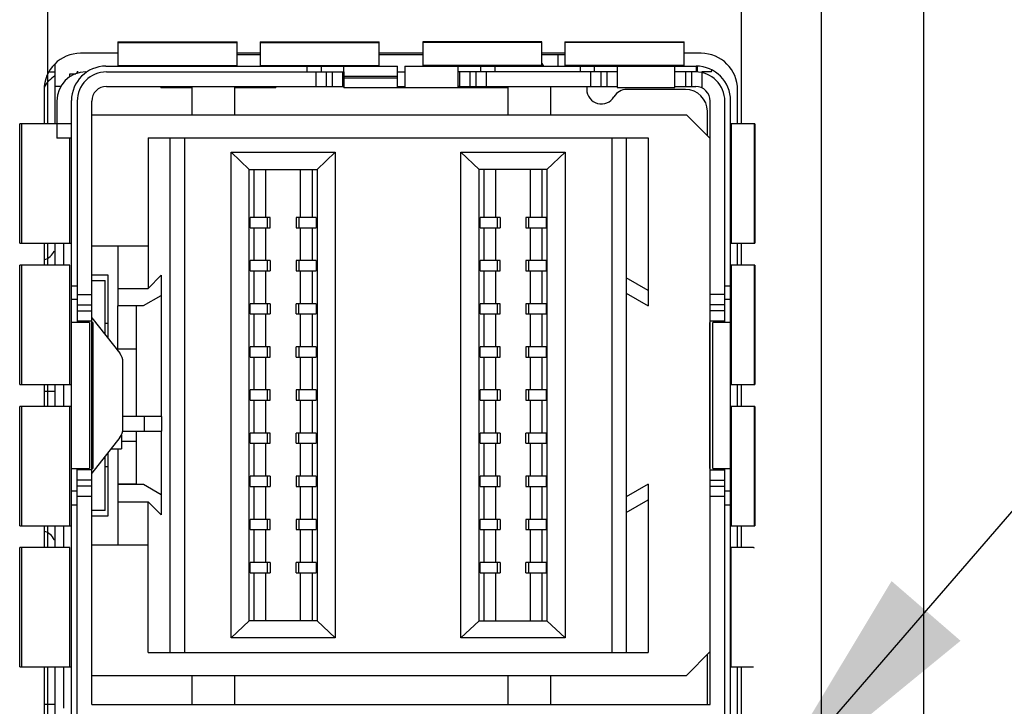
# Model space of a CAD drawing. Header units: inches. Extents: x 0 to 22, y 0 to 17.
# Tile 8 of 20: x 8.168 to 8.843, y 8.986 to 9.457. Entities that reach past the tile are written whole.
import ezdxf

# ---------------------------------------------------------------- set-up
doc = ezdxf.new("R2010")
doc.units = ezdxf.units.IN
doc.header["$LTSCALE"] = 1.21
doc.header["$MEASUREMENT"] = 0
doc.layers.get('0').update_dxf_attribs({"linetype": 'CONTINUOUS'})
doc.layers.add('DETAIL', color=7, linetype='CONTINUOUS')
doc.styles.get("Standard").update_dxf_attribs({"font": 'txt', "width": 0.8})
doc.dimstyles.get("Standard").update_dxf_attribs({"dimtxt": 0.125, "dimasz": 0.18, "dimexe": 0.125, "dimexo": 0.0625, "dimgap": 0.09, "dimtad": 0, "dimtih": 1, "dimtoh": 1, "dimdec": 3, "dimzin": 4, "dimdsep": 46, "dimtxsty": 'STANDARD', "dimblk": '_FILLED', "dimblk1": '_FILLED', "dimblk2": '_FILLED', "dimcen": 0.09, "dimadec": 0, "dimazin": 0, "dimtol": 1, "dimtp": 0.01, "dimtm": 0.01, "dimtfac": 1, "dimtdec": 3, "dimtofl": 0, "dimtmove": 0, "dimatfit": 3, "dimldrblk": '_FILLED', "dimfxl": 1, "dimtolj": 1, "dimtzin": 4, "dimarcsym": 0})

# ---------------------------------------------------------------- blocks, each defined once
blk = doc.blocks.new('_FILLED')
at = {"color": 0, "linetype": 'BYBLOCK'}
blk.add_solid([(0, 0), (-1, 0.1736), (-1, -0.1736)], dxfattribs=at)

msp = doc.modelspace()

# ---------------------------------------------------------------- linework, layer by layer
at = {"color": 3, "linetype": 'CONTINUOUS'}
for p, q in [((8.71736, 7.16235), (8.71736, 11.04375)), ((8.78736, 10.96957), (8.78736, 7.18402)), ((8.2354, 9.43361), (8.20982, 9.43361)), ((8.33284, 9.43361), (8.31709, 9.43361)), ((8.44427, 9.43361), (8.41453, 9.43361)), ((8.54171, 9.43361), (8.52596, 9.43361)), ((8.63501, 9.43361), (8.6234, 9.43361)), ((8.18482, 9.40861), (8.18482, 9.38524)), ((8.66001, 9.38524), (8.66001, 9.40861)), ((8.18482, 9.30355), (8.18482, 9.28855)), ((8.66001, 9.28855), (8.66001, 9.30355)), ((8.18482, 9.20685), (8.18482, 9.19185)), ((8.66001, 9.19185), (8.66001, 9.20685)), ((8.18482, 9.11016), (8.18482, 9.09516)), ((8.66001, 9.09516), (8.66001, 9.11016)), ((8.18482, 9.01347), (8.18482, 8.95217)), ((8.66001, 8.95217), (8.66001, 9.01347))]:
    msp.add_line(p, q, dxfattribs=at)
at = {"color": 40, "linetype": 'CONTINUOUS'}
for p, q in [((8.18736, 9.38524), (8.18736, 10.68712)), ((8.66237, 10.60683), (8.66237, 9.38524)), ((8.18736, 9.28855), (8.18736, 9.30355)), ((8.66237, 9.30355), (8.66237, 9.28855)), ((8.18736, 9.19185), (8.18736, 9.20685)), ((8.66237, 9.20685), (8.66237, 9.19185)), ((8.18736, 9.09516), (8.18736, 9.11016)), ((8.66237, 9.11016), (8.66237, 9.09516)), ((8.18736, 8.95217), (8.18736, 9.01347)), ((8.66237, 9.01347), (8.66237, 8.95217))]:
    msp.add_line(p, q, dxfattribs=at)
at = {"color": 7, "linetype": 'CONTINUOUS'}
for p, q in [((8.2354, 9.44151), (8.2354, 9.42529)), ((8.2354, 9.44151), (8.31709, 9.44151)), ((8.2354, 9.44097), (8.31709, 9.44097)), ((8.31709, 9.42529), (8.31709, 9.44151)), ((8.33284, 9.44151), (8.33284, 9.42529)), ((8.33284, 9.44151), (8.41453, 9.44151)), ((8.33284, 9.44097), (8.41453, 9.44097)), ((8.41453, 9.42529), (8.41453, 9.44151)), ((8.44427, 9.44151), (8.44427, 9.42529)), ((8.52596, 9.44151), (8.44427, 9.44151)), ((8.52596, 9.44097), (8.44427, 9.44097)), ((8.52596, 9.42529), (8.52596, 9.44151)), ((8.54171, 9.44151), (8.54171, 9.42529)), ((8.54171, 9.44151), (8.6234, 9.44151)), ((8.6234, 9.44097), (8.54171, 9.44097)), ((8.6234, 9.42503), (8.6234, 9.44151)), ((8.31709, 9.4327), (8.33284, 9.4327)), ((8.41453, 9.4327), (8.44427, 9.4327)), ((8.52596, 9.4327), (8.54171, 9.4327)), ((8.53697, 9.42483), (8.53697, 9.4327)), ((8.19248, 9.38552), (8.19248, 9.42651)), ((8.22722, 9.42483), (8.4269, 9.42483)), ((8.2354, 9.42529), (8.31709, 9.42529)), ((8.33284, 9.42529), (8.41453, 9.42529)), ((8.36514, 9.42089), (8.36514, 9.42483)), ((8.37471, 9.42483), (8.37471, 9.42089)), ((8.39029, 9.42087), (8.39029, 9.42483)), ((8.4269, 9.40989), (8.4269, 9.42483)), ((8.4319, 9.42483), (8.4319, 9.41026)), ((8.4319, 9.42483), (8.63158, 9.42483)), ((8.52596, 9.42529), (8.44427, 9.42529)), ((8.46852, 9.41026), (8.46852, 9.42483)), ((8.48409, 9.42089), (8.48409, 9.42483)), ((8.49366, 9.42483), (8.49366, 9.42089)), ((8.52596, 9.42667), (8.52703, 9.42483)), ((8.6234, 9.42529), (8.54171, 9.42529)), ((8.55242, 9.42089), (8.55242, 9.42483)), ((8.562, 9.42089), (8.562, 9.42483)), ((8.57757, 9.42483), (8.57757, 9.41026)), ((8.61694, 9.41026), (8.61694, 9.42483)), ((8.63158, 9.42483), (8.63158, 9.42286)), ((8.63241, 9.42089), (8.63257, 9.42481)), ((8.18854, 9.42089), (8.19248, 9.42089)), ((8.20248, 9.41743), (8.20248, 9.41955)), ((8.20248, 9.41955), (8.20664, 9.41955)), ((8.20753, 9.41994), (8.20753, 9.42089)), ((8.20831, 9.42089), (8.20753, 9.42089)), ((8.22753, 9.42089), (8.3902, 9.42089)), ((8.37098, 9.42089), (8.37098, 9.41089)), ((8.37805, 9.42089), (8.37805, 9.41089)), ((8.38219, 9.42089), (8.38219, 9.41089)), ((8.38926, 9.42089), (8.38926, 9.41089)), ((8.39012, 9.42087), (8.39012, 9.40989)), ((8.39012, 9.41789), (8.4269, 9.41789)), ((8.4269, 9.42089), (8.4319, 9.42089)), ((8.57757, 9.42089), (8.46852, 9.42089)), ((8.46954, 9.42089), (8.46954, 9.41089)), ((8.47661, 9.42089), (8.47661, 9.41089)), ((8.48075, 9.42089), (8.48075, 9.41089)), ((8.48782, 9.42089), (8.48782, 9.41089)), ((8.55929, 9.42089), (8.55929, 9.41089)), ((8.56637, 9.42089), (8.56637, 9.41089)), ((8.57051, 9.42089), (8.57051, 9.41089)), ((8.63127, 9.42089), (8.61694, 9.42089)), ((8.6242, 9.42089), (8.6242, 9.41089)), ((8.62834, 9.42089), (8.62834, 9.41089)), ((8.63158, 9.42286), (8.63159, 9.42089)), ((8.64196, 9.42089), (8.63541, 9.42089)), ((8.63541, 9.42046), (8.63541, 9.40999)), ((8.64196, 9.42089), (8.6426, 9.4221)), ((8.19646, 9.41089), (8.19248, 9.41089)), ((8.22753, 9.41089), (8.39012, 9.41089)), ((8.2648, 9.4105), (8.2648, 9.41001)), ((8.28598, 9.41089), (8.28598, 9.39152)), ((8.31551, 9.39152), (8.31551, 9.41089)), ((8.34354, 9.41001), (8.34354, 9.41089)), ((8.39012, 9.41689), (8.4269, 9.41689)), ((8.4319, 9.41077), (8.4269, 9.41089)), ((8.46954, 9.41089), (8.46852, 9.41082)), ((8.46954, 9.41089), (8.57757, 9.41089)), ((8.50251, 9.41089), (8.50251, 9.39152)), ((8.53204, 9.39152), (8.53204, 9.41089)), ((8.55665, 9.41089), (8.55665, 9.40892)), ((8.61694, 9.41089), (8.63127, 9.41089)), ((8.28598, 9.41001), (8.2648, 9.41001)), ((8.34354, 9.41001), (8.31551, 9.41001)), ((8.4319, 9.41001), (8.39012, 9.40989)), ((8.4319, 9.41026), (8.46852, 9.41026)), ((8.50251, 9.41001), (8.46852, 9.41001)), ((8.57757, 9.41026), (8.61694, 9.41026)), ((8.6243, 9.40892), (8.58397, 9.40892)), ((8.19353, 9.40089), (8.19353, 9.37552)), ((8.2036, 7.69829), (8.2036, 9.40121)), ((8.20753, 9.40089), (8.20753, 9.24935)), ((8.21753, 8.98782), (8.21753, 9.40089)), ((8.64127, 8.98782), (8.64127, 9.40089)), ((8.65127, 9.24935), (8.65127, 9.40089)), ((8.6552, 7.69829), (8.6552, 9.40121)), ((8.21753, 9.39152), (8.62499, 9.39152)), ((8.62499, 9.39152), (8.64127, 9.37525)), ((8.6393, 9.37722), (8.6393, 9.39392)), ((8.16814, 9.30355), (8.16814, 9.38524)), ((8.19353, 9.38524), (8.16814, 9.38524)), ((8.16956, 9.30355), (8.16956, 9.38524)), ((8.19353, 9.38552), (8.2036, 9.38552)), ((8.65567, 9.38524), (8.65567, 9.30355)), ((8.67189, 9.38524), (8.65567, 9.38524)), ((8.67135, 9.38524), (8.67135, 9.30355)), ((8.67189, 9.38524), (8.67189, 9.30355)), ((8.2036, 9.37552), (8.19353, 9.37552)), ((8.20241, 9.30355), (8.20241, 9.37552)), ((8.25606, 9.37578), (8.25606, 9.27262)), ((8.25606, 9.37578), (8.59873, 9.37578)), ((8.27106, 9.37578), (8.27106, 9.02341)), ((8.28106, 9.37578), (8.28106, 9.02341)), ((8.57373, 9.37578), (8.57373, 9.02341)), ((8.58373, 9.37578), (8.58373, 9.02341)), ((8.59873, 9.37578), (8.59873, 9.26062)), ((8.31295, 9.03326), (8.31295, 9.36593)), ((8.32545, 9.35412), (8.31295, 9.36593)), ((8.31295, 9.36593), (8.38436, 9.36593)), ((8.38436, 9.36593), (8.37186, 9.35412)), ((8.38436, 9.36593), (8.38436, 9.03326)), ((8.47043, 9.03326), (8.47043, 9.36593)), ((8.47043, 9.36593), (8.54184, 9.36593)), ((8.48293, 9.35412), (8.47043, 9.36593)), ((8.54184, 9.36593), (8.52934, 9.35412)), ((8.54184, 9.36593), (8.54184, 9.03326)), ((8.32544, 9.04507), (8.32544, 9.35412)), ((8.32545, 9.35412), (8.37186, 9.35412)), ((8.32883, 9.3212), (8.32883, 9.35412)), ((8.33684, 9.3212), (8.33684, 9.35412)), ((8.36046, 9.3212), (8.36046, 9.35412)), ((8.36848, 9.35412), (8.36848, 9.3212)), ((8.37186, 9.35412), (8.37186, 9.04507)), ((8.48292, 9.04507), (8.48292, 9.35412)), ((8.52934, 9.35412), (8.48293, 9.35412)), ((8.48631, 9.3212), (8.48631, 9.35412)), ((8.49432, 9.3212), (8.49432, 9.35412)), ((8.51794, 9.35412), (8.51794, 9.3212)), ((8.52596, 9.35412), (8.52596, 9.3212)), ((8.52934, 9.35412), (8.52934, 9.04507)), ((8.32604, 9.3142), (8.32604, 9.3212)), ((8.33981, 9.3212), (8.32604, 9.3212)), ((8.33801, 9.3142), (8.33801, 9.3212)), ((8.33981, 9.3142), (8.33981, 9.3212)), ((8.35749, 9.3212), (8.35749, 9.3142)), ((8.37126, 9.3212), (8.35749, 9.3212)), ((8.35929, 9.3212), (8.35929, 9.3142)), ((8.37126, 9.3212), (8.37126, 9.3142)), ((8.48352, 9.3142), (8.48352, 9.3212)), ((8.49729, 9.3212), (8.48352, 9.3212)), ((8.49549, 9.3142), (8.49549, 9.3212)), ((8.49729, 9.3212), (8.49729, 9.3142)), ((8.51497, 9.3212), (8.51497, 9.3142)), ((8.52874, 9.3212), (8.51497, 9.3212)), ((8.51677, 9.3212), (8.51677, 9.3142)), ((8.52874, 9.3212), (8.52874, 9.3142)), ((8.32604, 9.3142), (8.33981, 9.3142)), ((8.32883, 9.29168), (8.32883, 9.3142)), ((8.33684, 9.29168), (8.33684, 9.3142)), ((8.35749, 9.3142), (8.37126, 9.3142)), ((8.36046, 9.29168), (8.36046, 9.3142)), ((8.36848, 9.3142), (8.36848, 9.29168)), ((8.48352, 9.3142), (8.49729, 9.3142)), ((8.48631, 9.29168), (8.48631, 9.3142)), ((8.49432, 9.29168), (8.49432, 9.3142)), ((8.51497, 9.3142), (8.52874, 9.3142)), ((8.51794, 9.3142), (8.51794, 9.29168)), ((8.52596, 9.3142), (8.52596, 9.29168)), ((8.16814, 9.30355), (8.20356, 9.30355)), ((8.19248, 9.28855), (8.19248, 9.30355)), ((8.19834, 9.28855), (8.19834, 9.30355)), ((8.65567, 9.30355), (8.67189, 9.30355)), ((8.19178, 9.29837), (8.19248, 9.29809)), ((8.21753, 9.30172), (8.25606, 9.30172)), ((8.23547, 9.30172), (8.23547, 9.26089)), ((8.32604, 9.28468), (8.32604, 9.29168)), ((8.33981, 9.29168), (8.32604, 9.29168)), ((8.33801, 9.28468), (8.33801, 9.29168)), ((8.33981, 9.29168), (8.33981, 9.28468)), ((8.35749, 9.29168), (8.35749, 9.28468)), ((8.37126, 9.29168), (8.35749, 9.29168)), ((8.35929, 9.29168), (8.35929, 9.28468)), ((8.37126, 9.29168), (8.37126, 9.28468)), ((8.48352, 9.28468), (8.48352, 9.29168)), ((8.49729, 9.29168), (8.48352, 9.29168)), ((8.49549, 9.28468), (8.49549, 9.29168)), ((8.49729, 9.28468), (8.49729, 9.29168)), ((8.51497, 9.29168), (8.51497, 9.28468)), ((8.52874, 9.29168), (8.51497, 9.29168)), ((8.51677, 9.29168), (8.51677, 9.28468)), ((8.52874, 9.29168), (8.52874, 9.28468)), ((8.16814, 9.20685), (8.16814, 9.28855)), ((8.20241, 9.28855), (8.16814, 9.28855)), ((8.16956, 9.20685), (8.16956, 9.28855)), ((8.20241, 9.20685), (8.20241, 9.28855)), ((8.32604, 9.28468), (8.33981, 9.28468)), ((8.32883, 9.26215), (8.32883, 9.28468)), ((8.33684, 9.26215), (8.33684, 9.28468)), ((8.35749, 9.28468), (8.37126, 9.28468)), ((8.36046, 9.26215), (8.36046, 9.28468)), ((8.36848, 9.28468), (8.36848, 9.26215)), ((8.48352, 9.28468), (8.49729, 9.28468)), ((8.48631, 9.26215), (8.48631, 9.28468)), ((8.49432, 9.26215), (8.49432, 9.28468)), ((8.51497, 9.28468), (8.52874, 9.28468)), ((8.51794, 9.28468), (8.51794, 9.26215)), ((8.52596, 9.28468), (8.52596, 9.26215)), ((8.65567, 9.28855), (8.65567, 9.20685)), ((8.67189, 9.28855), (8.65567, 9.28855)), ((8.67135, 9.28855), (8.67135, 9.20685)), ((8.67189, 9.28855), (8.67189, 9.20685)), ((8.21753, 9.28203), (8.22857, 9.28203)), ((8.21753, 9.27809), (8.22661, 9.27809)), ((8.22661, 9.24101), (8.22661, 9.27809)), ((8.22857, 9.28203), (8.22857, 9.23852)), ((8.25606, 9.27262), (8.26515, 9.28171)), ((8.26515, 9.28171), (8.26515, 9.18491)), ((8.59873, 9.27125), (8.58373, 9.27991)), ((8.2036, 9.2745), (8.20753, 9.2745)), ((8.23547, 9.27262), (8.25606, 9.27262)), ((8.58373, 9.26928), (8.59873, 9.26062)), ((8.65127, 9.2745), (8.6552, 9.2745)), ((8.20753, 9.26493), (8.2036, 9.26493)), ((8.20753, 9.2685), (8.21753, 9.2685)), ((8.25306, 9.26089), (8.26515, 9.26787)), ((8.32604, 9.25515), (8.32604, 9.26215)), ((8.33981, 9.26215), (8.32604, 9.26215)), ((8.33801, 9.25515), (8.33801, 9.26215)), ((8.33981, 9.26215), (8.33981, 9.25515)), ((8.35749, 9.25515), (8.35749, 9.26215)), ((8.37126, 9.26215), (8.35749, 9.26215)), ((8.35929, 9.25515), (8.35929, 9.26215)), ((8.37126, 9.26215), (8.37126, 9.25515)), ((8.48352, 9.25515), (8.48352, 9.26215)), ((8.49729, 9.26215), (8.48352, 9.26215)), ((8.49549, 9.25515), (8.49549, 9.26215)), ((8.49729, 9.25515), (8.49729, 9.26215)), ((8.51497, 9.26215), (8.51497, 9.25515)), ((8.52874, 9.26215), (8.51497, 9.26215)), ((8.51677, 9.26215), (8.51677, 9.25515)), ((8.52874, 9.26215), (8.52874, 9.25515)), ((8.65127, 9.2685), (8.64127, 9.2685)), ((8.6552, 9.26493), (8.65127, 9.26493)), ((8.20753, 9.26143), (8.21753, 9.26143)), ((8.20753, 9.25728), (8.21753, 9.25728)), ((8.23547, 9.26089), (8.25306, 9.26089)), ((8.23547, 9.22978), (8.23547, 9.26062)), ((8.24826, 9.26062), (8.23547, 9.26062)), ((8.24826, 9.18491), (8.24826, 9.26062)), ((8.65127, 9.26143), (8.64127, 9.26143)), ((8.65127, 9.25728), (8.64127, 9.25728)), ((8.21589, 9.24935), (8.2036, 9.24935)), ((8.21753, 9.25021), (8.20753, 9.25021)), ((8.21589, 9.24935), (8.21589, 9.14935)), ((8.21753, 9.2525), (8.23672, 9.2282)), ((8.21834, 9.24935), (8.21753, 9.24935)), ((8.21834, 9.24935), (8.21834, 9.14935)), ((8.22661, 9.24881), (8.22857, 9.24881)), ((8.32604, 9.25515), (8.33981, 9.25515)), ((8.32883, 9.23262), (8.32883, 9.25515)), ((8.33684, 9.23262), (8.33684, 9.25515)), ((8.35749, 9.25515), (8.37126, 9.25515)), ((8.36046, 9.23262), (8.36046, 9.25515)), ((8.36848, 9.25515), (8.36848, 9.23262)), ((8.48352, 9.25515), (8.49729, 9.25515)), ((8.48631, 9.23262), (8.48631, 9.25515)), ((8.49432, 9.23262), (8.49432, 9.25515)), ((8.51497, 9.25515), (8.52874, 9.25515)), ((8.51794, 9.25515), (8.51794, 9.23262)), ((8.52596, 9.25515), (8.52596, 9.23262)), ((8.64064, 9.24935), (8.64064, 9.14935)), ((8.64127, 9.24935), (8.64071, 9.24935)), ((8.65127, 9.25021), (8.64127, 9.25021)), ((8.64291, 9.14935), (8.64291, 9.24935)), ((8.6552, 9.24935), (8.64291, 9.24935)), ((8.24826, 9.23109), (8.23547, 9.23109)), ((8.32604, 9.22562), (8.32604, 9.23262)), ((8.33981, 9.23262), (8.32604, 9.23262)), ((8.33801, 9.22562), (8.33801, 9.23262)), ((8.33981, 9.22562), (8.33981, 9.23262)), ((8.35749, 9.22562), (8.35749, 9.23262)), ((8.37126, 9.23262), (8.35749, 9.23262)), ((8.35929, 9.23262), (8.35929, 9.22562)), ((8.37126, 9.23262), (8.37126, 9.22562)), ((8.48352, 9.22562), (8.48352, 9.23262)), ((8.49729, 9.23262), (8.48352, 9.23262)), ((8.49549, 9.22562), (8.49549, 9.23262)), ((8.49729, 9.22562), (8.49729, 9.23262)), ((8.51497, 9.23262), (8.51497, 9.22562)), ((8.52874, 9.23262), (8.51497, 9.23262)), ((8.51677, 9.23262), (8.51677, 9.22562)), ((8.52874, 9.23262), (8.52874, 9.22562)), ((8.23887, 9.17671), (8.23887, 9.222)), ((8.32604, 9.22562), (8.33981, 9.22562)), ((8.32883, 9.20309), (8.32883, 9.22562)), ((8.33684, 9.20309), (8.33684, 9.22562)), ((8.35749, 9.22562), (8.37126, 9.22562)), ((8.36046, 9.20309), (8.36046, 9.22562)), ((8.36848, 9.22562), (8.36848, 9.20309)), ((8.48352, 9.22562), (8.49729, 9.22562)), ((8.48631, 9.20309), (8.48631, 9.22562)), ((8.49432, 9.20309), (8.49432, 9.22562)), ((8.51497, 9.22562), (8.52874, 9.22562)), ((8.51794, 9.22562), (8.51794, 9.20309)), ((8.52596, 9.22562), (8.52596, 9.20309)), ((8.16814, 9.20685), (8.20356, 9.20685)), ((8.18482, 9.20233), (8.19248, 9.20233)), ((8.19248, 9.19185), (8.19248, 9.20685)), ((8.19834, 9.19185), (8.19834, 9.20685)), ((8.32604, 9.19609), (8.32604, 9.20309)), ((8.33981, 9.20309), (8.32604, 9.20309)), ((8.33801, 9.19609), (8.33801, 9.20309)), ((8.33981, 9.19609), (8.33981, 9.20309)), ((8.35749, 9.20309), (8.35749, 9.19609)), ((8.37126, 9.20309), (8.35749, 9.20309)), ((8.35929, 9.20309), (8.35929, 9.19609)), ((8.37126, 9.20309), (8.37126, 9.19609)), ((8.48352, 9.19609), (8.48352, 9.20309)), ((8.49729, 9.20309), (8.48352, 9.20309)), ((8.49549, 9.19609), (8.49549, 9.20309)), ((8.49729, 9.20309), (8.49729, 9.19609)), ((8.51497, 9.20309), (8.51497, 9.19609)), ((8.52874, 9.20309), (8.51497, 9.20309)), ((8.51677, 9.20309), (8.51677, 9.19609)), ((8.52874, 9.20309), (8.52874, 9.19609)), ((8.65567, 9.20685), (8.67189, 9.20685)), ((8.32604, 9.19609), (8.33981, 9.19609)), ((8.32883, 9.17357), (8.32883, 9.19609)), ((8.33684, 9.17357), (8.33684, 9.19609)), ((8.35749, 9.19609), (8.37126, 9.19609)), ((8.36046, 9.17357), (8.36046, 9.19609)), ((8.36848, 9.19609), (8.36848, 9.17357)), ((8.48352, 9.19609), (8.49729, 9.19609)), ((8.48631, 9.17357), (8.48631, 9.19609)), ((8.49432, 9.17357), (8.49432, 9.19609)), ((8.51497, 9.19609), (8.52874, 9.19609)), ((8.51794, 9.19609), (8.51794, 9.17357)), ((8.52596, 9.19609), (8.52596, 9.17357)), ((8.16814, 9.11016), (8.16814, 9.19185)), ((8.20356, 9.19185), (8.16814, 9.19185)), ((8.16956, 9.11016), (8.16956, 9.19185)), ((8.20241, 9.11016), (8.20241, 9.19185)), ((8.65567, 9.19185), (8.65567, 9.11016)), ((8.67189, 9.19185), (8.65567, 9.19185)), ((8.67135, 9.19185), (8.67135, 9.11016)), ((8.67189, 9.19185), (8.67189, 9.11016)), ((8.26547, 9.18491), (8.23887, 9.18491)), ((8.25366, 9.17491), (8.25366, 9.18491)), ((8.26547, 9.17491), (8.26547, 9.18491)), ((8.23887, 9.17491), (8.26547, 9.17491)), ((8.24826, 9.13857), (8.24826, 9.17491)), ((8.26515, 9.17491), (8.26515, 9.11748)), ((8.23672, 9.17051), (8.21753, 9.14621)), ((8.23779, 9.17222), (8.23779, 9.1628)), ((8.23779, 9.1681), (8.24826, 9.1681)), ((8.32604, 9.16657), (8.32604, 9.17357)), ((8.33981, 9.17357), (8.32604, 9.17357)), ((8.33801, 9.16657), (8.33801, 9.17357)), ((8.33981, 9.16657), (8.33981, 9.17357)), ((8.35749, 9.16657), (8.35749, 9.17357)), ((8.37126, 9.17357), (8.35749, 9.17357)), ((8.35929, 9.16657), (8.35929, 9.17357)), ((8.37126, 9.17357), (8.37126, 9.16657)), ((8.48352, 9.16657), (8.48352, 9.17357)), ((8.49729, 9.17357), (8.48352, 9.17357)), ((8.49549, 9.16657), (8.49549, 9.17357)), ((8.49729, 9.17357), (8.49729, 9.16657)), ((8.51497, 9.16657), (8.51497, 9.17357)), ((8.52874, 9.17357), (8.51497, 9.17357)), ((8.51677, 9.17357), (8.51677, 9.16657)), ((8.52874, 9.17357), (8.52874, 9.16657)), ((8.23064, 9.1628), (8.23779, 9.1628)), ((8.23547, 9.1628), (8.23547, 9.13857)), ((8.32604, 9.16657), (8.33981, 9.16657)), ((8.32883, 9.14404), (8.32883, 9.16657)), ((8.33684, 9.14404), (8.33684, 9.16657)), ((8.35749, 9.16657), (8.37126, 9.16657)), ((8.36046, 9.14404), (8.36046, 9.16657)), ((8.36848, 9.16657), (8.36848, 9.14404)), ((8.48352, 9.16657), (8.49729, 9.16657)), ((8.48631, 9.14404), (8.48631, 9.16657)), ((8.49432, 9.14404), (8.49432, 9.16657)), ((8.51497, 9.16657), (8.52874, 9.16657)), ((8.51794, 9.16657), (8.51794, 9.14404)), ((8.52596, 9.16657), (8.52596, 9.14404)), ((8.22661, 9.12061), (8.22661, 9.1577)), ((8.22857, 9.16019), (8.22857, 9.11668)), ((8.2036, 9.14935), (8.21589, 9.14935)), ((8.20753, 8.38321), (8.20753, 9.14935)), ((8.21753, 9.1485), (8.20753, 9.1485)), ((8.21753, 9.14935), (8.21825, 9.14935)), ((8.22857, 9.15038), (8.22661, 9.15038)), ((8.64064, 9.14935), (8.64127, 9.14935)), ((8.64127, 9.1485), (8.65127, 9.1485)), ((8.64291, 9.14935), (8.6552, 9.14935)), ((8.65127, 8.81628), (8.65127, 9.14935)), ((8.21753, 9.14143), (8.20753, 9.14143)), ((8.32604, 9.13704), (8.32604, 9.14404)), ((8.33981, 9.14404), (8.32604, 9.14404)), ((8.33801, 9.13704), (8.33801, 9.14404)), ((8.33981, 9.14404), (8.33981, 9.13704)), ((8.35749, 9.14404), (8.35749, 9.13704)), ((8.37126, 9.14404), (8.35749, 9.14404)), ((8.35929, 9.14404), (8.35929, 9.13704)), ((8.37126, 9.14404), (8.37126, 9.13704)), ((8.48352, 9.13704), (8.48352, 9.14404)), ((8.49729, 9.14404), (8.48352, 9.14404)), ((8.49549, 9.13704), (8.49549, 9.14404)), ((8.49729, 9.13704), (8.49729, 9.14404)), ((8.51497, 9.14404), (8.51497, 9.13704)), ((8.52874, 9.14404), (8.51497, 9.14404)), ((8.51677, 9.14404), (8.51677, 9.13704)), ((8.52874, 9.14404), (8.52874, 9.13704)), ((8.64127, 9.14143), (8.65127, 9.14143)), ((8.21753, 9.13728), (8.20753, 9.13728)), ((8.24826, 9.13857), (8.23547, 9.13857)), ((8.23547, 9.1383), (8.23547, 9.09699)), ((8.25306, 9.1383), (8.23547, 9.1383)), ((8.26515, 9.13132), (8.25306, 9.1383)), ((8.32604, 9.13704), (8.33981, 9.13704)), ((8.32883, 9.11451), (8.32883, 9.13704)), ((8.33684, 9.11451), (8.33684, 9.13704)), ((8.35749, 9.13704), (8.37126, 9.13704)), ((8.36046, 9.11451), (8.36046, 9.13704)), ((8.36848, 9.13704), (8.36848, 9.11451)), ((8.48352, 9.13704), (8.49729, 9.13704)), ((8.48631, 9.11451), (8.48631, 9.13704)), ((8.49432, 9.11451), (8.49432, 9.13704)), ((8.51497, 9.13704), (8.52874, 9.13704)), ((8.51794, 9.13704), (8.51794, 9.11451)), ((8.52596, 9.13704), (8.52596, 9.11451)), ((8.59873, 9.13857), (8.58373, 9.12991)), ((8.59873, 9.13857), (8.59873, 9.02341)), ((8.64127, 9.13728), (8.65127, 9.13728)), ((8.20753, 9.1338), (8.2036, 9.1338)), ((8.21753, 9.13021), (8.20753, 9.13021)), ((8.58373, 9.11928), (8.59873, 9.12794)), ((8.65127, 9.13021), (8.64127, 9.13021)), ((8.6552, 9.1338), (8.65127, 9.1338)), ((8.20753, 9.12421), (8.2036, 9.12421)), ((8.22661, 9.12061), (8.21753, 9.12061)), ((8.23547, 9.12657), (8.25606, 9.12657)), ((8.25606, 9.02341), (8.25606, 9.12657)), ((8.26515, 9.11748), (8.25606, 9.12657)), ((8.6552, 9.12421), (8.65127, 9.12421)), ((8.22857, 9.11668), (8.21753, 9.11668)), ((8.32604, 9.10751), (8.32604, 9.11451)), ((8.33981, 9.11451), (8.32604, 9.11451)), ((8.33801, 9.10751), (8.33801, 9.11451)), ((8.33981, 9.10751), (8.33981, 9.11451)), ((8.35749, 9.11451), (8.35749, 9.10751)), ((8.37126, 9.11451), (8.35749, 9.11451)), ((8.35929, 9.11451), (8.35929, 9.10751)), ((8.37126, 9.11451), (8.37126, 9.10751)), ((8.48352, 9.10751), (8.48352, 9.11451)), ((8.49729, 9.11451), (8.48352, 9.11451)), ((8.49549, 9.10751), (8.49549, 9.11451)), ((8.49729, 9.11451), (8.49729, 9.10751)), ((8.51497, 9.11451), (8.51497, 9.10751)), ((8.52874, 9.11451), (8.51497, 9.11451)), ((8.51677, 9.11451), (8.51677, 9.10751)), ((8.52874, 9.11451), (8.52874, 9.10751)), ((8.16814, 9.11016), (8.20356, 9.11016)), ((8.19248, 9.09516), (8.19248, 9.11016)), ((8.19834, 9.09516), (8.19834, 9.11016)), ((8.32604, 9.10751), (8.33981, 9.10751)), ((8.32883, 9.08498), (8.32883, 9.10751)), ((8.33684, 9.08498), (8.33684, 9.10751)), ((8.35749, 9.10751), (8.37126, 9.10751)), ((8.36046, 9.08498), (8.36046, 9.10751)), ((8.36848, 9.10751), (8.36848, 9.08498)), ((8.48352, 9.10751), (8.49729, 9.10751)), ((8.48631, 9.08498), (8.48631, 9.10751)), ((8.49432, 9.08498), (8.49432, 9.10751)), ((8.51497, 9.10751), (8.52874, 9.10751)), ((8.51794, 9.10751), (8.51794, 9.08498)), ((8.52596, 9.10751), (8.52596, 9.08498)), ((8.65567, 9.11016), (8.67189, 9.11016)), ((8.19248, 9.10061), (8.19178, 9.10034)), ((8.16814, 9.01347), (8.16814, 9.09516)), ((8.20241, 9.09516), (8.16814, 9.09516)), ((8.16956, 9.01347), (8.16956, 9.09516)), ((8.20241, 9.01347), (8.20241, 9.09516)), ((8.21753, 9.09699), (8.25606, 9.09699)), ((8.65567, 9.01347), (8.65567, 9.09516)), ((8.6709, 9.09516), (8.65567, 9.09516)), ((8.6709, 9.09516), (8.67135, 9.09489)), ((8.32604, 9.07798), (8.32604, 9.08498)), ((8.33981, 9.08498), (8.32604, 9.08498)), ((8.33801, 9.07798), (8.33801, 9.08498)), ((8.33981, 9.08498), (8.33981, 9.07798)), ((8.35749, 9.07798), (8.35749, 9.08498)), ((8.37126, 9.08498), (8.35749, 9.08498)), ((8.35929, 9.07798), (8.35929, 9.08498)), ((8.37126, 9.08498), (8.37126, 9.07798)), ((8.48352, 9.07798), (8.48352, 9.08498)), ((8.49729, 9.08498), (8.48352, 9.08498)), ((8.49549, 9.07798), (8.49549, 9.08498)), ((8.49729, 9.08498), (8.49729, 9.07798)), ((8.51497, 9.07798), (8.51497, 9.08498)), ((8.52874, 9.08498), (8.51497, 9.08498)), ((8.51677, 9.08498), (8.51677, 9.07798)), ((8.52874, 9.08498), (8.52874, 9.07798)), ((8.32604, 9.07798), (8.33981, 9.07798)), ((8.32883, 9.04507), (8.32883, 9.07798)), ((8.33684, 9.04507), (8.33684, 9.07798)), ((8.35749, 9.07798), (8.37126, 9.07798)), ((8.36046, 9.04507), (8.36046, 9.07798)), ((8.36848, 9.07798), (8.36848, 9.04507)), ((8.48352, 9.07798), (8.49729, 9.07798)), ((8.48631, 9.04507), (8.48631, 9.07798)), ((8.49432, 9.04507), (8.49432, 9.07798)), ((8.51497, 9.07798), (8.52874, 9.07798)), ((8.51794, 9.07798), (8.51794, 9.04507)), ((8.52596, 9.07798), (8.52596, 9.04507)), ((8.32545, 9.04507), (8.31295, 9.03326)), ((8.37186, 9.04507), (8.32545, 9.04507)), ((8.37186, 9.04507), (8.38436, 9.03326)), ((8.48293, 9.04507), (8.47043, 9.03326)), ((8.48293, 9.04507), (8.52934, 9.04507)), ((8.52934, 9.04507), (8.54184, 9.03326)), ((8.38436, 9.03326), (8.31295, 9.03326)), ((8.54184, 9.03326), (8.47043, 9.03326)), ((8.25606, 9.02341), (8.59873, 9.02341)), ((8.64127, 9.02394), (8.62499, 9.00767)), ((8.6393, 8.98782), (8.6393, 9.02197)), ((8.16814, 9.01347), (8.2036, 9.01347)), ((8.19248, 8.95245), (8.19248, 9.01347)), ((8.19834, 8.98514), (8.19834, 9.01347)), ((8.65541, 9.01347), (8.6709, 9.01347)), ((8.21753, 9.00767), (8.62499, 9.00767)), ((8.28598, 9.00767), (8.28598, 8.98782)), ((8.31551, 8.98782), (8.31551, 9.00767)), ((8.50251, 9.00767), (8.50251, 8.98782)), ((8.53204, 8.98782), (8.53204, 9.00767)), ((8.19248, 8.98782), (8.18482, 8.98782)), ((8.21753, 8.98782), (8.64127, 8.98782))]:
    msp.add_line(p, q, dxfattribs=at)
at = {"color": 3, "linetype": 'CONTINUOUS'}
for centre, start, end in [((8.20982, 9.40861), 90, 180), ((8.63501, 9.40861), 0, 90)]:
    msp.add_arc(centre, 0.025, start, end, dxfattribs=at)
at = {"color": 7, "linetype": 'CONTINUOUS'}
for centre, radius, start, end in [((8.22722, 9.40121), 0.02362, 90, 180), ((8.63158, 9.40121), 0.02362, 360, 90), ((8.20248, 9.40089), 0.02, 120, 151.56703), ((8.21353, 9.40089), 0.02, 90, 180), ((8.22753, 9.40089), 0.02, 90, 180.00001), ((8.63127, 9.40089), 0.02, 0, 90.00004), ((8.22753, 9.40089), 0.01, 90, 180), ((8.63127, 9.40089), 0.01, 0, 90.00001), ((8.56665, 9.40892), 0.01, 180, 330), ((8.58397, 9.39892), 0.01, 90, 150), ((8.6243, 9.39392), 0.015, 0, 90), ((8.18248, 9.30203), 0.01, 284.00472, 338.50871), ((8.22887, 9.222), 0.01, 0, 38.28513), ((8.22887, 9.17671), 0.01, 321.71559, 359.99995), ((8.18248, 9.09668), 0.01, 21.49129, 75.99441)]:
    msp.add_arc(centre, radius, start, end, dxfattribs=at)

# ---------------------------------------------------------------- leaders
at = {"layer": 'DETAIL', "color": 2, "linetype": 'CONTINUOUS'}
msp.add_leader([(8.67135, 8.91567), (9.53736, 9.91679), (9.71736, 9.91679)], dimstyle='STANDARD', override={"dimtad": 0}, dxfattribs=at)

doc.saveas('drawing.dxf')
